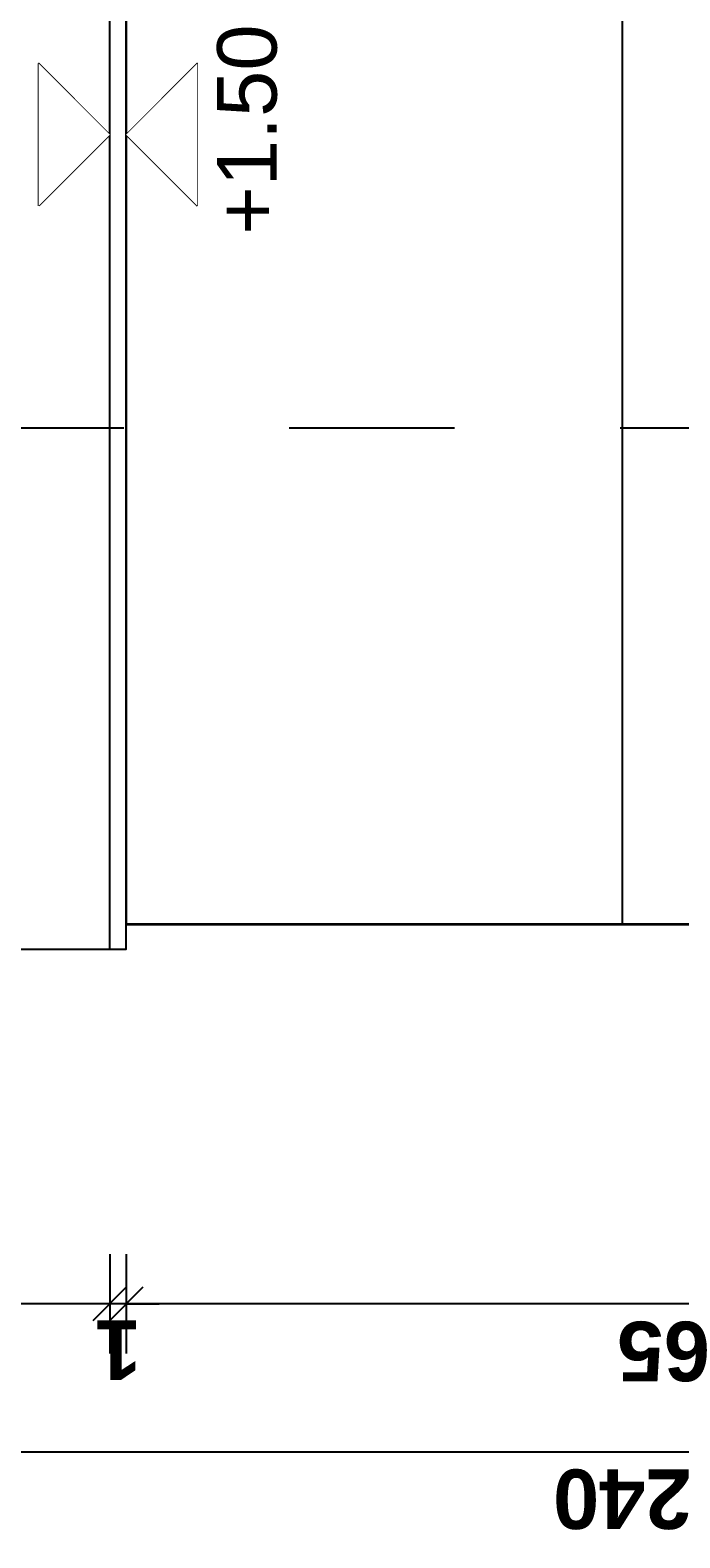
# Model space of a CAD drawing. Extents: x 1 to 126, y -14 to 17.
# Tile 4 of 131: x 21.225 to 21.617, y -2.682 to -1.771. Entities that reach past the tile are written whole.
import ezdxf

# ---------------------------------------------------------------- set-up
doc = ezdxf.new("R2010")
doc.units = 0
doc.set_wipeout_variables(frame=1)
doc.header["$PDMODE"] = 3
doc.linetypes.add('DASHDOT', pattern=[1, 0.5, -0.25, 0, -0.25])
for name, color, linetype in [('A-ALBA-0', 9, 'Continuous'), ('A-ALBA-1', 1, 'Continuous'), ('A-ALBA-2', 2, 'Continuous'), ('A-ANOT-COTA-ACUM', 1, 'Continuous'), ('A-ANOT-COTA-PARC', 1, 'Continuous'), ('A-ANOT-NIVL @ 20', 2, 'Continuous'), ('A-ANOT-TTEC', 2, 'Continuous')]:
    doc.layers.add(name, color=color, linetype=linetype)
doc.layers.add('A-ALBA-4', color=2, linetype='Continuous', lineweight=25)
doc.styles.add('BIS-COTA', font='swissb.ttf')
doc.styles.add('BIS-COTA-ACUM', font='swissi.ttf', dxfattribs={"oblique": 20})
doc.styles.add('BIS-TXT', font='swiss.ttf')
doc.dimstyles.new('BIS-COTA-ACUM', dxfattribs={"dimscale": 0.9, "dimtxt": 0.0016, "dimasz": 0.001, "dimexe": 0.0035, "dimexo": 0, "dimgap": 0.0005, "dimtad": 1, "dimdec": 1, "dimlfac": 100, "dimrnd": 1, "dimzin": 9, "dimdsep": 46, "dimtxsty": 'BIS-COTA-ACUM', "dimblk1": 'MARK1', "dimblk2": 'MARK2', "dimsah": 1, "dimcen": 0, "dimclrd": 1, "dimclre": 256, "dimclrt": 256, "dimaunit": 1, "dimadec": 0, "dimazin": 0, "dimtfac": 1, "dimtdec": 1, "dimtix": 1, "dimtmove": 2, "dimatfit": 3, "dimldrblk": 'MARK1', "dimfxl": 1, "dimtolj": 1, "dimarcsym": 1})
doc.dimstyles.new('BIS-COTA-PARC', dxfattribs={"dimscale": 0, "dimtxt": 0.0018, "dimasz": 0.001, "dimexe": 0.0015, "dimexo": 0, "dimgap": 0.0005, "dimtad": 1, "dimdec": 0, "dimlfac": 100, "dimzin": 9, "dimdsep": 46, "dimtxsty": 'BIS-COTA', "dimblk": 'OBLIQUE', "dimcen": 2.5, "dimclrd": 256, "dimclre": 251, "dimclrt": 2, "dimadec": 1, "dimazin": 2, "dimtfac": 1, "dimtdec": 0, "dimtix": 1, "dimtmove": 2, "dimatfit": 3, "dimldrblk": 'DOT', "dimfxl": 0.0015, "dimfxlon": 1, "dimtolj": 1, "dimtzin": 0, "dimarcsym": 0})

# ---------------------------------------------------------------- blocks, each defined once
blk = doc.blocks.new('*U47')
at = {"color": 0, "linetype": 'Continuous'}
blk.add_line((-0.004296, 0), (0.002148, 0), dxfattribs=at)
at = {"color": 0, "linetype": 'Continuous', "ltscale": 5}
blk.add_lwpolyline([(-0.002148, -0.002148), (0.002148, -0.002148), (0, 0), (-0.002148, -0.002148)], dxfattribs=at)
blk.add_wipeout([(0, 0), (0.002148, -0.002148), (-0.002148, -0.002148)])
blk = doc.blocks.new('*D301')
at = {"layer": 'A-ANOT-COTA-ACUM', "lineweight": -2, "transparency": 16777216}
blk.add_line((21.58263, -1.46672), (21.58263, -1.59274), dxfattribs=at)
at = {"layer": 'Defpoints', "color": 0, "transparency": 16777216}
for p in [(21.58263, -1.46672), (21.58263, -1.50427), (25.08068, -2.53645)]:
    blk.add_point(p, dxfattribs=at)
at = {"layer": 'A-ANOT-COTA-ACUM', "transparency": 16777216, "insert": (21.55618, -1.5535), "char_height": 0.032, "attachment_point": 5, "rotation": 90, "style": 'BIS-COTA-ACUM'}
blk.add_mtext('\\A1;120', dxfattribs=at)
blk = doc.blocks.new('MARK1')
at = {"color": 0}
for p, q in [((1, 0), (-1, 0)), ((0, 1.5), (0, -1.5))]:
    blk.add_line(p, q, dxfattribs=at)
blk.add_lwpolyline([(0.5, 0.5), (-0.5, -0.5)], dxfattribs=at)
blk = doc.blocks.new('MARK2')
at = {"color": 0}
for p, q in [((1, 0), (-1, 0)), ((0, 1.5), (0, -1.5))]:
    blk.add_line(p, q, dxfattribs=at)
blk.add_lwpolyline([(0.5, 0.5), (-0.5, -0.5)], dxfattribs=at)
blk = doc.blocks.new('_Oblique')
at = {"color": 0, "lineweight": -2}
blk.add_line((-0.5, -0.5), (0.5, 0.5), dxfattribs=at)
blk = doc.blocks.new('*D248')
at = {"layer": 'A-ANOT-COTA-PARC', "color": 251, "lineweight": -2, "transparency": 16777216}
for p, q in [((21.28263, -2.51084), (21.28263, -2.57084)), ((21.93263, -2.51084), (21.93263, -2.57084))]:
    blk.add_line(p, q, dxfattribs=at)
at = {"layer": 'A-ANOT-COTA-PARC', "lineweight": -2, "transparency": 16777216}
blk.add_line((21.93263, -2.54084), (21.28263, -2.54084), dxfattribs=at)
at = {"layer": 'Defpoints', "color": 0, "transparency": 16777216}
for p in [(21.93263, -2.31146, -0.00045), (21.28263, -2.31895), (21.28263, -2.54084)]:
    blk.add_point(p, dxfattribs=at)
at = {"layer": 'A-ANOT-COTA-PARC', "lineweight": -2, "transparency": 16777216, "xscale": 0.02, "yscale": 0.02, "zscale": 0.02, "rotation": 180}
blk.add_blockref('_Oblique', (21.28263, -2.54084), dxfattribs=at)
at = {"layer": 'A-ANOT-COTA-PARC', "lineweight": -2, "transparency": 16777216, "xscale": 0.02, "yscale": 0.02, "zscale": 0.02}
blk.add_blockref('_Oblique', (21.93263, -2.54084), dxfattribs=at)
at = {"layer": 'A-ANOT-COTA-PARC', "color": 2, "transparency": 16777216, "insert": (21.60763, -2.56937), "char_height": 0.036, "attachment_point": 5, "rotation": 180, "style": 'BIS-COTA'}
blk.add_mtext('\\A1;65', dxfattribs=at)
blk = doc.blocks.new('_Dot')
at = {"color": 0, "linetype": 'ByBlock', "lineweight": -2}
blk.add_line((-0.5, 0), (-1, 0), dxfattribs=at)
at = {"color": 0, "linetype": 'ByBlock', "const_width": 0.5}
blk.add_lwpolyline([(-0.25, 0, 1), (0.25, 0, 1)], format="xyb", close=True, dxfattribs=at)
blk = doc.blocks.new('*D249')
at = {"layer": 'A-ANOT-COTA-PARC', "color": 251, "lineweight": -2, "transparency": 16777216}
for p, q in [((21.27263, -2.51084), (21.27263, -2.57084)), ((21.28263, -2.51084), (21.28263, -2.57084))]:
    blk.add_line(p, q, dxfattribs=at)
at = {"layer": 'A-ANOT-COTA-PARC', "lineweight": -2, "transparency": 16777216}
for p, q in [((21.27263, -2.54084), (21.25263, -2.54084)), ((21.28263, -2.54084), (21.27263, -2.54084)), ((21.28263, -2.54084), (21.30263, -2.54084))]:
    blk.add_line(p, q, dxfattribs=at)
at = {"layer": 'Defpoints', "color": 0, "transparency": 16777216}
for p in [(21.27263, -2.32645), (21.28263, -2.32645), (21.27263, -2.54084)]:
    blk.add_point(p, dxfattribs=at)
at = {"layer": 'A-ANOT-COTA-PARC', "lineweight": -2, "transparency": 16777216, "xscale": 0.02, "yscale": 0.02, "zscale": 0.02}
blk.add_blockref('_Oblique', (21.27263, -2.54084), dxfattribs=at)
at = {"layer": 'A-ANOT-COTA-PARC', "lineweight": -2, "transparency": 16777216, "xscale": 0.02, "yscale": 0.02, "zscale": 0.02, "rotation": 180}
blk.add_blockref('_Oblique', (21.28263, -2.54084), dxfattribs=at)
at = {"layer": 'A-ANOT-COTA-PARC', "color": 2, "transparency": 16777216, "insert": (21.27763, -2.56884), "char_height": 0.036, "attachment_point": 5, "rotation": 180, "style": 'BIS-COTA'}
blk.add_mtext('\\A1;1', dxfattribs=at)
blk = doc.blocks.new('*D250')
at = {"layer": 'A-ANOT-COTA-PARC', "color": 251, "lineweight": -2, "transparency": 16777216}
for p, q in [((20.38263, -2.51084), (20.38263, -2.57084)), ((21.27263, -2.51084), (21.27263, -2.57084))]:
    blk.add_line(p, q, dxfattribs=at)
at = {"layer": 'A-ANOT-COTA-PARC', "lineweight": -2, "transparency": 16777216}
blk.add_line((21.27263, -2.54084), (20.38263, -2.54084), dxfattribs=at)
at = {"layer": 'Defpoints', "color": 0, "transparency": 16777216}
for p in [(20.38263, -2.32645), (21.27263, -2.32645), (20.38263, -2.54084)]:
    blk.add_point(p, dxfattribs=at)
at = {"layer": 'A-ANOT-COTA-PARC', "lineweight": -2, "transparency": 16777216, "xscale": 0.02, "yscale": 0.02, "zscale": 0.02, "rotation": 180}
blk.add_blockref('_Oblique', (20.38263, -2.54084), dxfattribs=at)
at = {"layer": 'A-ANOT-COTA-PARC', "lineweight": -2, "transparency": 16777216, "xscale": 0.02, "yscale": 0.02, "zscale": 0.02}
blk.add_blockref('_Oblique', (21.27263, -2.54084), dxfattribs=at)
at = {"layer": 'A-ANOT-COTA-PARC', "color": 2, "transparency": 16777216, "insert": (20.82763, -2.56937), "char_height": 0.036, "attachment_point": 5, "rotation": 180, "style": 'BIS-COTA'}
blk.add_mtext('\\A1;89', dxfattribs=at)
blk = doc.blocks.new('*D251')
at = {"layer": 'A-ANOT-COTA-PARC', "color": 251, "lineweight": -2, "transparency": 16777216}
for p, q in [((20.38263, -2.60021), (20.38263, -2.66021)), ((22.7826, -2.60021), (22.7826, -2.66021))]:
    blk.add_line(p, q, dxfattribs=at)
at = {"layer": 'A-ANOT-COTA-PARC', "lineweight": -2, "transparency": 16777216}
blk.add_line((20.38263, -2.63021), (22.7826, -2.63021), dxfattribs=at)
at = {"layer": 'Defpoints', "color": 0, "transparency": 16777216}
for p in [(22.7826, -2.31145), (20.38263, -2.32645), (22.7826, -2.63021)]:
    blk.add_point(p, dxfattribs=at)
at = {"layer": 'A-ANOT-COTA-PARC', "lineweight": -2, "transparency": 16777216, "xscale": 0.02, "yscale": 0.02, "zscale": 0.02, "rotation": 180}
blk.add_blockref('_Oblique', (20.38263, -2.63021), dxfattribs=at)
at = {"layer": 'A-ANOT-COTA-PARC', "lineweight": -2, "transparency": 16777216, "xscale": 0.02, "yscale": 0.02, "zscale": 0.02}
blk.add_blockref('_Oblique', (22.7826, -2.63021), dxfattribs=at)
at = {"layer": 'A-ANOT-COTA-PARC', "color": 2, "transparency": 16777216, "insert": (21.58261, -2.65868), "char_height": 0.036, "attachment_point": 5, "rotation": 180, "style": 'BIS-COTA'}
blk.add_mtext('\\A1;240', dxfattribs=at)

msp = doc.modelspace()

# ---------------------------------------------------------------- hatches: boundary and pattern name
at = {"layer": 'A-ALBA-0'}
h = msp.add_hatch(dxfattribs=at)
h.set_pattern_fill('_USER', color=256, scale=0.6, angle=180, pattern_type=0)
h.set_pattern_definition([(180, (21.2826, -2.31145), (-8e-16, -0.6), [])])
h.paths.add_polyline_path([(22.78263, -2.31145), (21.28263, -2.31145), (21.28263, -1.33145), (22.78263, -1.33145)])
h = msp.add_hatch(dxfattribs=at)
h.set_pattern_fill('_USER', color=256, scale=0.3, angle=270, pattern_type=0)
h.set_pattern_definition([(270, (21.28263, -2.31145), (0.3, -4e-16), [])])
h.paths.add_polyline_path([(22.78263, -2.31145), (21.28263, -2.31145), (21.28263, -1.33145), (22.78263, -1.33145)])

# ---------------------------------------------------------------- linework, layer by layer
at = {"layer": 'A-ALBA-1'}
for p, q in [((21.27263, -2.32645), (21.27263, -1.33145)), ((21.28263, -2.31145), (21.28263, -1.33145))]:
    msp.add_line(p, q, dxfattribs=at)
at = {"layer": 'A-ALBA-2', "linetype": 'DASHDOT', "ltscale": 0.1}
msp.add_line((23.28123, -2.01145), (21.14323, -2.01145), dxfattribs=at)

# ---------------------------------------------------------------- texts
at = {"layer": 'A-ANOT-TTEC', "insert": (21.37412, -1.89466), "char_height": 0.036, "attachment_point": 7, "rotation": 90, "style": 'BIS-TXT'}
msp.add_mtext_dynamic_manual_height_columns('+1.50', width=0.6059921, gutter_width=0.025, heights=[0], dxfattribs=at)

# ---------------------------------------------------------------- dimensions: what is measured, and where the dimension line sits
at = {"layer": 'A-ANOT-COTA-ACUM'}
dim = msp.add_ordinate_dim(feature_location=(21.58263, -1.46672), offset=(0, -0.03754), dtype=0, origin=(25.08068, -2.53645), text='120', dimstyle='BIS-COTA-ACUM', override={"dimscale": 0, "dimtix": 1, "dimtofl": 1, "dimtmove": 2, "dimatfit": 3}, dxfattribs=at)
dim.commit()
dim.dimension.update_dxf_attribs({"geometry": '*D301', "text_midpoint": (21.55618, -1.5535)})
at = {"layer": 'A-ANOT-COTA-PARC'}
for base, p1, p2, picture, middle in [((22.7826, -2.63021), (20.38263, -2.32645), (22.7826, -2.31145), '*D251', (21.58261, -2.65868)), ((21.28263, -2.54084), (21.93263, -2.31146, -0.00045), (21.28263, -2.31895), '*D248', (21.60763, -2.56937)), ((20.38263, -2.54084), (21.27263, -2.32645), (20.38263, -2.32645), '*D250', (20.82763, -2.56937)), ((21.27263, -2.54084), (21.28263, -2.32645), (21.27263, -2.32645), '*D249', (21.27763, -2.56884))]:
    dim = msp.add_linear_dim(base=base, p1=p1, p2=p2, angle=180, dimstyle='BIS-COTA-PARC', override={"dimscale": 0, "dimtix": 1, "dimtofl": 1, "dimtmove": 2, "dimatfit": 3}, dxfattribs=at)
    dim.commit()
    dim.dimension.update_dxf_attribs({"geometry": picture, "text_midpoint": middle})

# ---------------------------------------------------------------- next in the draw order: block references
at = {"layer": 'A-ANOT-NIVL @ 20', "yscale": 20, "zscale": 20}
for p, xscale, rotation in [((21.27263, -1.83409), -20, 269.9999999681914), ((21.28263, -1.83409), 20, 90.00000003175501)]:
    msp.add_blockref('*U47', p, dxfattribs=dict(at, xscale=xscale, rotation=rotation))

# ---------------------------------------------------------------- next in the draw order: linework, layer by layer
at = {"layer": 'A-ALBA-4', "lineweight": 25}
msp.add_lwpolyline([(22.78263, 1.58855), (21.28263, 1.58855), (21.28263, 1.60355), (19.42443, 1.60355), (19.74263, -2.32645), (21.28263, -2.32645), (21.28263, -2.31145), (22.78263, -2.31145)], close=True, dxfattribs=at)

doc.saveas('drawing.dxf')
